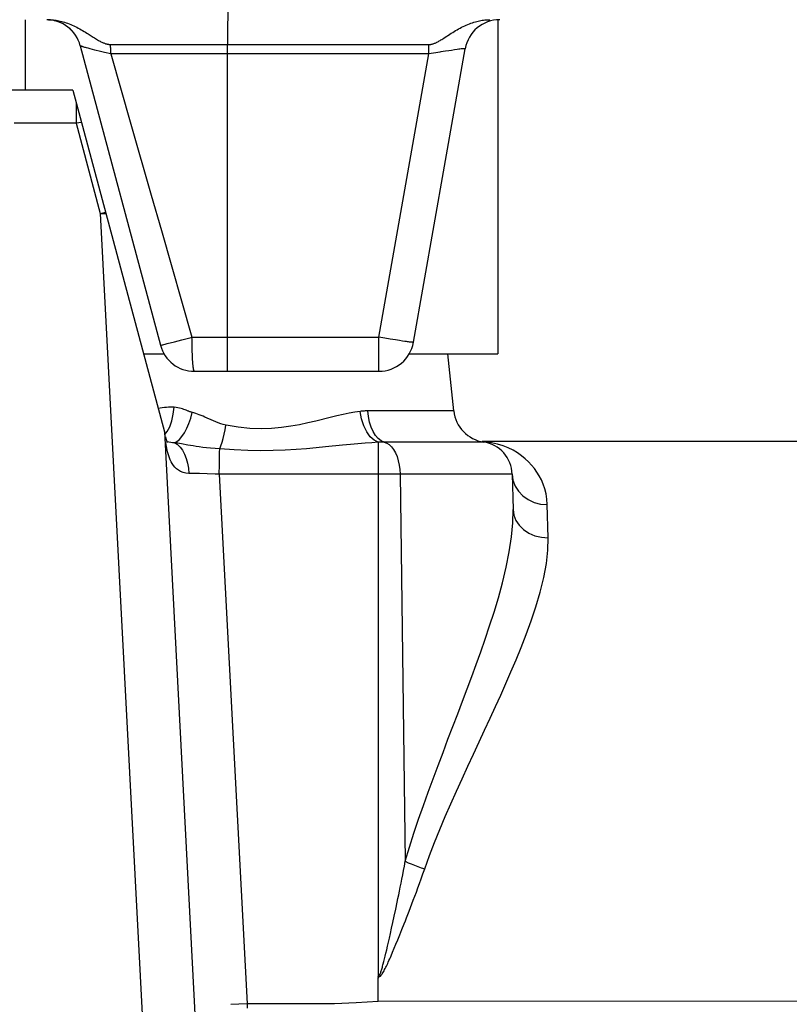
# Model space of a CAD drawing. Header units: millimetres. Extents: x 2060 to 2634, y 1467 to 1764.
# Tile 49 of 64: x 2548.54 to 2550.29, y 1571.52 to 1573.76. Entities that reach past the tile are written whole.
import ezdxf

# ---------------------------------------------------------------- set-up
doc = ezdxf.new("R2010")
doc.units = ezdxf.units.MM

msp = doc.modelspace()

# ---------------------------------------------------------------- linework, layer by layer
at = {"linetype": 'Continuous'}
for p, q in [((2549.0183, 1574.0935), (2549.0157, 1573.7006)), ((2548.5554, 1573.7571), (2548.5554, 1573.5971)), ((2548.6072, 1573.757), (2548.6059, 1573.757)), ((2548.609, 1573.7569), (2548.6072, 1573.757)), ((2548.6086, 1573.7571), (2548.6114, 1573.757)), ((2548.6107, 1573.7567), (2548.609, 1573.7569)), ((2548.6114, 1573.757), (2548.6142, 1573.7569)), ((2548.6142, 1573.7569), (2548.6171, 1573.7567)), ((2549.6047, 1573.7567), (2549.6076, 1573.7569)), ((2549.6076, 1573.7569), (2549.6104, 1573.757)), ((2549.6104, 1573.757), (2549.6132, 1573.7571)), ((2549.6314, 1573.7571), (2549.6314, 1572.9971)), ((2548.6126, 1573.7565), (2548.6107, 1573.7567)), ((2548.6145, 1573.7563), (2548.6126, 1573.7565)), ((2548.6164, 1573.756), (2548.6145, 1573.7563)), ((2548.6183, 1573.7557), (2548.6164, 1573.756)), ((2548.6171, 1573.7567), (2548.62, 1573.7565)), ((2548.6203, 1573.7553), (2548.6183, 1573.7557)), ((2548.62, 1573.7565), (2548.6229, 1573.7561)), ((2548.6223, 1573.7548), (2548.6203, 1573.7553)), ((2548.6243, 1573.7543), (2548.6223, 1573.7548)), ((2548.6229, 1573.7561), (2548.6259, 1573.7557)), ((2548.6264, 1573.7537), (2548.6243, 1573.7543)), ((2548.6259, 1573.7557), (2548.6289, 1573.7552)), ((2548.6284, 1573.7531), (2548.6264, 1573.7537)), ((2548.6304, 1573.7524), (2548.6284, 1573.7531)), ((2548.6289, 1573.7552), (2548.632, 1573.7546)), ((2548.6324, 1573.7516), (2548.6304, 1573.7524)), ((2548.632, 1573.7546), (2548.6352, 1573.7539)), ((2548.6344, 1573.7508), (2548.6324, 1573.7516)), ((2548.6364, 1573.75), (2548.6344, 1573.7508)), ((2548.6352, 1573.7539), (2548.6384, 1573.7531)), ((2548.6383, 1573.749), (2548.6364, 1573.75)), ((2548.6403, 1573.7481), (2548.6383, 1573.749)), ((2548.6384, 1573.7531), (2548.6417, 1573.7522)), ((2548.6422, 1573.747), (2548.6403, 1573.7481)), ((2548.6417, 1573.7522), (2548.645, 1573.7512)), ((2548.6441, 1573.746), (2548.6422, 1573.747)), ((2548.6459, 1573.7448), (2548.6441, 1573.746)), ((2548.645, 1573.7512), (2548.6484, 1573.7501)), ((2548.6477, 1573.7437), (2548.6459, 1573.7448)), ((2548.6495, 1573.7424), (2548.6477, 1573.7437)), ((2548.6484, 1573.7501), (2548.6518, 1573.7489)), ((2548.6513, 1573.7412), (2548.6495, 1573.7424)), ((2548.653, 1573.7399), (2548.6513, 1573.7412)), ((2548.6518, 1573.7489), (2548.6553, 1573.7476)), ((2548.6547, 1573.7385), (2548.653, 1573.7399)), ((2548.6563, 1573.7371), (2548.6547, 1573.7385)), ((2548.6553, 1573.7476), (2548.6588, 1573.7462)), ((2548.6579, 1573.7356), (2548.6563, 1573.7371)), ((2548.6595, 1573.7341), (2548.6579, 1573.7356)), ((2548.6588, 1573.7462), (2548.6622, 1573.7447)), ((2548.6622, 1573.7447), (2548.6657, 1573.7431)), ((2548.6657, 1573.7431), (2548.6692, 1573.7414)), ((2548.6692, 1573.7414), (2548.6726, 1573.7397)), ((2548.6726, 1573.7397), (2548.6761, 1573.738)), ((2548.6761, 1573.738), (2548.6794, 1573.7361)), ((2548.6794, 1573.7361), (2548.6827, 1573.7343)), ((2549.5385, 1573.7342), (2549.542, 1573.7361)), ((2549.542, 1573.7361), (2549.5454, 1573.738)), ((2549.5454, 1573.738), (2549.5489, 1573.7398)), ((2549.5489, 1573.7398), (2549.5524, 1573.7416)), ((2549.5524, 1573.7416), (2549.5559, 1573.7433)), ((2549.5559, 1573.7433), (2549.5595, 1573.7449)), ((2549.5595, 1573.7449), (2549.563, 1573.7464)), ((2549.563, 1573.7464), (2549.5665, 1573.7478)), ((2549.5665, 1573.7478), (2549.5699, 1573.7491)), ((2549.5699, 1573.7491), (2549.5734, 1573.7502)), ((2549.5734, 1573.7502), (2549.5767, 1573.7513)), ((2549.5767, 1573.7513), (2549.5801, 1573.7523)), ((2549.5801, 1573.7523), (2549.5833, 1573.7532)), ((2549.5833, 1573.7532), (2549.5865, 1573.754)), ((2549.5865, 1573.754), (2549.5897, 1573.7546)), ((2549.5897, 1573.7546), (2549.5928, 1573.7552)), ((2549.5928, 1573.7552), (2549.5958, 1573.7557)), ((2549.5958, 1573.7557), (2549.5988, 1573.7561)), ((2549.5988, 1573.7561), (2549.6018, 1573.7565)), ((2549.6018, 1573.7565), (2549.6047, 1573.7567)), ((2548.661, 1573.7326), (2548.6595, 1573.7341)), ((2548.6625, 1573.731), (2548.661, 1573.7326)), ((2548.6639, 1573.7294), (2548.6625, 1573.731)), ((2548.6651, 1573.728), (2548.6639, 1573.7294)), ((2548.6827, 1573.7343), (2548.686, 1573.7324)), ((2548.686, 1573.7324), (2548.6893, 1573.7305)), ((2548.6893, 1573.7305), (2548.6925, 1573.7285)), ((2548.6925, 1573.7285), (2548.6956, 1573.7266)), ((2548.6956, 1573.7266), (2548.6987, 1573.7246)), ((2548.6987, 1573.7246), (2548.7103, 1573.7173)), ((2548.7103, 1573.7173), (2548.7129, 1573.7157)), ((2548.7129, 1573.7157), (2548.7153, 1573.7141)), ((2548.7153, 1573.7141), (2548.7177, 1573.7127)), ((2548.7177, 1573.7127), (2548.7199, 1573.7114)), ((2549.5018, 1573.7109), (2549.5039, 1573.7123)), ((2549.5039, 1573.7123), (2549.5061, 1573.7137)), ((2549.5061, 1573.7137), (2549.5085, 1573.7152)), ((2549.5085, 1573.7152), (2549.5136, 1573.7185)), ((2549.5136, 1573.7185), (2549.5164, 1573.7203)), ((2549.5164, 1573.7203), (2549.5223, 1573.7242)), ((2549.5223, 1573.7242), (2549.5254, 1573.7262)), ((2549.5254, 1573.7262), (2549.5286, 1573.7282)), ((2549.5286, 1573.7282), (2549.5319, 1573.7302)), ((2549.5319, 1573.7302), (2549.5352, 1573.7322)), ((2549.5352, 1573.7322), (2549.5385, 1573.7342)), ((2548.6807, 1573.6978), (2548.8633, 1573.0164)), ((2548.6807, 1573.6977), (2548.6807, 1573.6978)), ((2548.6808, 1573.6976), (2548.6807, 1573.6977)), ((2548.681, 1573.6975), (2548.6808, 1573.6976)), ((2548.6812, 1573.6974), (2548.681, 1573.6975)), ((2548.6815, 1573.6973), (2548.6812, 1573.6974)), ((2548.6818, 1573.6971), (2548.6815, 1573.6973)), ((2548.6822, 1573.697), (2548.6818, 1573.6971)), ((2548.6826, 1573.6968), (2548.6822, 1573.697)), ((2548.6831, 1573.6966), (2548.6826, 1573.6968)), ((2548.6836, 1573.6964), (2548.6831, 1573.6966)), ((2548.6842, 1573.6962), (2548.6836, 1573.6964)), ((2548.6849, 1573.696), (2548.6842, 1573.6962)), ((2548.6856, 1573.6958), (2548.6849, 1573.696)), ((2548.6864, 1573.6956), (2548.6856, 1573.6958)), ((2548.6872, 1573.6953), (2548.6864, 1573.6956)), ((2548.6891, 1573.6948), (2548.6872, 1573.6953)), ((2548.6911, 1573.6941), (2548.6891, 1573.6948)), ((2548.6923, 1573.6938), (2548.6911, 1573.6941)), ((2548.6947, 1573.6931), (2548.6923, 1573.6938)), ((2548.6988, 1573.692), (2548.6947, 1573.6931)), ((2548.7034, 1573.6908), (2548.6988, 1573.692)), ((2548.7085, 1573.6895), (2548.7034, 1573.6908)), ((2548.7199, 1573.7114), (2548.722, 1573.7101)), ((2548.722, 1573.7101), (2548.724, 1573.709)), ((2548.724, 1573.709), (2548.7259, 1573.708)), ((2548.7259, 1573.708), (2548.7277, 1573.707)), ((2548.7277, 1573.707), (2548.7294, 1573.7062)), ((2548.7294, 1573.7062), (2548.7311, 1573.7054)), ((2548.7311, 1573.7054), (2548.7326, 1573.7047)), ((2548.7326, 1573.7047), (2548.7341, 1573.7041)), ((2548.7341, 1573.7041), (2548.7356, 1573.7035)), ((2548.7356, 1573.7035), (2548.737, 1573.703)), ((2548.737, 1573.703), (2548.7383, 1573.7025)), ((2548.7383, 1573.7025), (2548.7397, 1573.7021)), ((2548.7397, 1573.7021), (2548.741, 1573.7018)), ((2548.741, 1573.7018), (2548.7422, 1573.7015)), ((2548.7422, 1573.7015), (2548.7435, 1573.7013)), ((2548.7435, 1573.7013), (2548.7447, 1573.7011)), ((2548.7447, 1573.7011), (2548.7459, 1573.7009)), ((2548.7459, 1573.7009), (2548.7471, 1573.7008)), ((2548.7471, 1573.7008), (2548.7483, 1573.7008)), ((2548.7483, 1573.7008), (2548.7494, 1573.7008)), ((2548.7496, 1573.6987), (2548.7494, 1573.7008)), ((2548.7494, 1573.7008), (2548.7988, 1573.7007)), ((2548.7497, 1573.6965), (2548.7496, 1573.6987)), ((2548.7498, 1573.6944), (2548.7497, 1573.6965)), ((2548.7499, 1573.6922), (2548.7498, 1573.6944)), ((2548.75, 1573.6901), (2548.7499, 1573.6922)), ((2548.7501, 1573.6879), (2548.75, 1573.6901)), ((2548.7988, 1573.7007), (2548.8154, 1573.7007)), ((2548.8154, 1573.7007), (2548.832, 1573.7007)), ((2548.832, 1573.7007), (2548.8653, 1573.7007)), ((2548.8653, 1573.7007), (2548.9825, 1573.7007)), ((2548.9825, 1573.7007), (2549.0157, 1573.7006)), ((2549.0157, 1573.7006), (2549.4741, 1573.7006)), ((2549.0161, 1572.9571), (2549.0161, 1573.7006)), ((2549.4393, 1573.0232), (2549.5571, 1573.691)), ((2549.4741, 1573.6792), (2549.4741, 1573.7006)), ((2549.4741, 1573.7006), (2549.4752, 1573.7006)), ((2549.4752, 1573.7006), (2549.4763, 1573.7007)), ((2549.4763, 1573.7007), (2549.4774, 1573.7008)), ((2549.4774, 1573.7008), (2549.4785, 1573.7009)), ((2549.4785, 1573.7009), (2549.4796, 1573.7011)), ((2549.4796, 1573.7011), (2549.4808, 1573.7014)), ((2549.4808, 1573.7014), (2549.4819, 1573.7016)), ((2549.4819, 1573.7016), (2549.4832, 1573.702)), ((2549.4832, 1573.702), (2549.4844, 1573.7024)), ((2549.4844, 1573.7024), (2549.4857, 1573.7028)), ((2549.4857, 1573.7028), (2549.487, 1573.7033)), ((2549.487, 1573.7033), (2549.4884, 1573.7038)), ((2549.4884, 1573.7038), (2549.4898, 1573.7044)), ((2549.4898, 1573.7044), (2549.4913, 1573.7051)), ((2549.4913, 1573.7051), (2549.4928, 1573.7059)), ((2549.4928, 1573.7059), (2549.4944, 1573.7067)), ((2549.4944, 1573.7067), (2549.4961, 1573.7076)), ((2549.4961, 1573.7076), (2549.4979, 1573.7086)), ((2549.4979, 1573.7086), (2549.4998, 1573.7097)), ((2549.4998, 1573.7097), (2549.5018, 1573.7109)), ((2549.5424, 1573.6897), (2549.5384, 1573.6891)), ((2549.5448, 1573.69), (2549.5424, 1573.6897)), ((2549.548, 1573.6904), (2549.5448, 1573.69)), ((2549.5499, 1573.6906), (2549.548, 1573.6904)), ((2549.5516, 1573.6908), (2549.5499, 1573.6906)), ((2549.5524, 1573.6908), (2549.5516, 1573.6908)), ((2549.5531, 1573.6909), (2549.5524, 1573.6908)), ((2549.5537, 1573.691), (2549.5531, 1573.6909)), ((2549.5543, 1573.691), (2549.5537, 1573.691)), ((2549.5548, 1573.6911), (2549.5543, 1573.691)), ((2549.5553, 1573.6911), (2549.5548, 1573.6911)), ((2549.5557, 1573.6911), (2549.5553, 1573.6911)), ((2549.5561, 1573.6911), (2549.5557, 1573.6911)), ((2549.5564, 1573.6911), (2549.5561, 1573.6911)), ((2549.5566, 1573.6911), (2549.5564, 1573.6911)), ((2549.5568, 1573.6911), (2549.5566, 1573.6911)), ((2549.557, 1573.691), (2549.5568, 1573.6911)), ((2549.5571, 1573.691), (2549.557, 1573.691)), ((2549.557, 1573.691), (2549.557, 1573.691)), ((2548.714, 1573.688), (2548.7085, 1573.6895)), ((2548.7265, 1573.6849), (2548.714, 1573.688)), ((2548.7356, 1573.6827), (2548.7265, 1573.6849)), ((2548.7502, 1573.6792), (2548.7356, 1573.6827)), ((2548.7501, 1573.6857), (2548.7501, 1573.6879)), ((2548.7502, 1573.6835), (2548.7501, 1573.6857)), ((2548.7502, 1573.6814), (2548.7502, 1573.6835)), ((2548.7502, 1573.6792), (2548.7502, 1573.6814)), ((2549.4741, 1573.6792), (2548.7502, 1573.6792)), ((2548.7502, 1573.6792), (2548.7961, 1573.5191)), ((2549.3605, 1573.035), (2549.4741, 1573.6792)), ((2549.4905, 1573.6818), (2549.4741, 1573.6792)), ((2549.4995, 1573.6833), (2549.4905, 1573.6818)), ((2549.5017, 1573.6836), (2549.4995, 1573.6833)), ((2549.5122, 1573.6853), (2549.5017, 1573.6836)), ((2549.5201, 1573.6865), (2549.5122, 1573.6853)), ((2549.5256, 1573.6873), (2549.5201, 1573.6865)), ((2549.5324, 1573.6883), (2549.5256, 1573.6873)), ((2549.5384, 1573.6891), (2549.5324, 1573.6883)), ((2548.6637, 1573.5971), (2548.4891, 1573.5971)), ((2548.6637, 1573.5971), (2548.8721, 1572.8192)), ((2548.6712, 1573.5691), (2548.6712, 1573.5213)), ((2548.6712, 1573.5213), (2548.53, 1573.5213)), ((2548.6834, 1573.5234), (2548.6712, 1573.5213)), ((2548.6712, 1573.5213), (2548.7262, 1573.3158)), ((2548.7961, 1573.5191), (2548.8423, 1573.3582)), ((2548.8423, 1573.3582), (2548.8654, 1573.2775)), ((2548.7262, 1573.3158), (2548.7382, 1573.3189)), ((2548.7262, 1573.3158), (2548.7389, 1573.3164)), ((2548.7262, 1573.3158), (2549.0011, 1568.0708)), ((2548.8654, 1573.2775), (2548.935, 1573.035)), ((2548.8683, 1573.0175), (2548.8708, 1573.0181)), ((2548.8708, 1573.0181), (2548.8738, 1573.0189)), ((2548.8738, 1573.0189), (2548.8785, 1573.0201)), ((2548.8785, 1573.0201), (2548.8953, 1573.0244)), ((2548.8953, 1573.0244), (2548.9121, 1573.0289)), ((2548.9121, 1573.0289), (2548.9244, 1573.0321)), ((2548.9244, 1573.0321), (2548.9329, 1573.0344)), ((2548.9329, 1573.0344), (2548.935, 1573.035)), ((2548.935, 1573.035), (2549.3605, 1573.035)), ((2548.9351, 1573.0306), (2548.935, 1573.035)), ((2548.9351, 1573.0262), (2548.9351, 1573.0306)), ((2548.9351, 1573.0218), (2548.9351, 1573.0262)), ((2548.9352, 1573.0175), (2548.9351, 1573.0218)), ((2549.3737, 1573.0327), (2549.3605, 1573.035)), ((2549.3605, 1572.9571), (2549.3605, 1573.035)), ((2549.3865, 1573.0305), (2549.3737, 1573.0327)), ((2549.3986, 1573.0285), (2549.3865, 1573.0305)), ((2549.4078, 1573.0271), (2549.3986, 1573.0285)), ((2549.4145, 1573.026), (2549.4078, 1573.0271)), ((2549.4192, 1573.0253), (2549.4145, 1573.026)), ((2549.4234, 1573.0247), (2549.4192, 1573.0253)), ((2549.4259, 1573.0244), (2549.4234, 1573.0247)), ((2549.4283, 1573.0241), (2549.4259, 1573.0244)), ((2549.4304, 1573.0238), (2549.4283, 1573.0241)), ((2549.4324, 1573.0236), (2549.4304, 1573.0238)), ((2549.4332, 1573.0235), (2549.4324, 1573.0236)), ((2549.434, 1573.0234), (2549.4332, 1573.0235)), ((2549.4348, 1573.0233), (2549.434, 1573.0234)), ((2549.4355, 1573.0232), (2549.4348, 1573.0233)), ((2549.4362, 1573.0232), (2549.4355, 1573.0232)), ((2549.4368, 1573.0231), (2549.4362, 1573.0232)), ((2549.4373, 1573.0231), (2549.4368, 1573.0231)), ((2549.4377, 1573.023), (2549.4373, 1573.0231)), ((2549.4382, 1573.023), (2549.4377, 1573.023)), ((2549.4385, 1573.023), (2549.4382, 1573.023)), ((2549.4388, 1573.023), (2549.4385, 1573.023)), ((2549.439, 1573.0231), (2549.4388, 1573.023)), ((2549.4392, 1573.0231), (2549.439, 1573.0231)), ((2549.4393, 1573.0231), (2549.4392, 1573.0231)), ((2549.4393, 1573.0232), (2549.4393, 1573.0231)), ((2548.8244, 1572.9971), (2548.8699, 1572.9971)), ((2548.8633, 1573.0164), (2548.8633, 1573.0164)), ((2548.8633, 1573.0164), (2548.8634, 1573.0164)), ((2548.8634, 1573.0164), (2548.8635, 1573.0164)), ((2548.8635, 1573.0164), (2548.8637, 1573.0165)), ((2548.8637, 1573.0165), (2548.864, 1573.0165)), ((2548.864, 1573.0165), (2548.8643, 1573.0166)), ((2548.8643, 1573.0166), (2548.8647, 1573.0167)), ((2548.8647, 1573.0167), (2548.8657, 1573.0169)), ((2548.8657, 1573.0169), (2548.8669, 1573.0172)), ((2548.8669, 1573.0172), (2548.8683, 1573.0175)), ((2548.9353, 1573.0112), (2548.9352, 1573.0175)), ((2548.9354, 1573.007), (2548.9353, 1573.0112)), ((2548.9355, 1573.005), (2548.9354, 1573.007)), ((2548.9356, 1573.001), (2548.9355, 1573.005)), ((2548.9358, 1572.9971), (2548.9356, 1573.001)), ((2548.9359, 1572.9934), (2548.9358, 1572.9971)), ((2549.4298, 1572.9971), (2549.6314, 1572.9971)), ((2549.5312, 1572.867), (2549.5175, 1572.9971)), ((2548.9361, 1572.9897), (2548.9359, 1572.9934)), ((2548.9363, 1572.9862), (2548.9361, 1572.9897)), ((2548.9365, 1572.9829), (2548.9363, 1572.9862)), ((2548.9367, 1572.9798), (2548.9365, 1572.9829)), ((2548.9369, 1572.9768), (2548.9367, 1572.9798)), ((2548.937, 1572.9753), (2548.9369, 1572.9768)), ((2548.9372, 1572.974), (2548.937, 1572.9753)), ((2548.9373, 1572.9726), (2548.9372, 1572.974)), ((2548.9374, 1572.9713), (2548.9373, 1572.9726)), ((2548.9375, 1572.9701), (2548.9374, 1572.9713)), ((2548.9376, 1572.9689), (2548.9375, 1572.9701)), ((2548.9378, 1572.9678), (2548.9376, 1572.9689)), ((2548.9379, 1572.9667), (2548.9378, 1572.9678)), ((2548.938, 1572.9657), (2548.9379, 1572.9667)), ((2548.9382, 1572.9647), (2548.938, 1572.9657)), ((2548.9383, 1572.9638), (2548.9382, 1572.9647)), ((2548.9385, 1572.963), (2548.9383, 1572.9638)), ((2548.9386, 1572.9621), (2548.9385, 1572.963)), ((2548.9388, 1572.9614), (2548.9386, 1572.9621)), ((2548.9389, 1572.9607), (2548.9388, 1572.9614)), ((2548.9391, 1572.9601), (2548.9389, 1572.9607)), ((2548.9392, 1572.9595), (2548.9391, 1572.9601)), ((2548.9394, 1572.959), (2548.9392, 1572.9595)), ((2548.9395, 1572.9586), (2548.9394, 1572.959)), ((2548.9397, 1572.9582), (2548.9395, 1572.9586)), ((2548.9398, 1572.9578), (2548.9397, 1572.9582)), ((2548.94, 1572.9576), (2548.9398, 1572.9578)), ((2548.9401, 1572.9573), (2548.94, 1572.9576)), ((2548.9402, 1572.9572), (2548.9401, 1572.9573)), ((2548.9404, 1572.9571), (2548.9402, 1572.9572)), ((2548.9405, 1572.9571), (2548.9404, 1572.9571)), ((2548.9405, 1572.9571), (2549.3605, 1572.9571)), ((2548.8624, 1572.8733), (2548.8578, 1572.8725)), ((2548.8674, 1572.874), (2548.8624, 1572.8733)), ((2548.8724, 1572.8746), (2548.8674, 1572.874)), ((2548.8772, 1572.875), (2548.8724, 1572.8746)), ((2548.8819, 1572.8753), (2548.8772, 1572.875)), ((2548.8864, 1572.8754), (2548.8819, 1572.8753)), ((2548.8906, 1572.8754), (2548.8864, 1572.8754)), ((2548.8945, 1572.8752), (2548.8906, 1572.8754)), ((2548.8925, 1572.8593), (2548.8945, 1572.8752)), ((2548.8989, 1572.8749), (2548.8945, 1572.8752)), ((2548.903, 1572.8743), (2548.8989, 1572.8749)), ((2548.9069, 1572.8735), (2548.903, 1572.8743)), ((2548.9105, 1572.8726), (2548.9069, 1572.8735)), ((2548.9137, 1572.8716), (2548.9105, 1572.8726)), ((2548.9167, 1572.8706), (2548.9137, 1572.8716)), ((2548.9192, 1572.8697), (2548.9167, 1572.8706)), ((2548.9214, 1572.8688), (2548.9192, 1572.8697)), ((2548.9233, 1572.868), (2548.9214, 1572.8688)), ((2548.9249, 1572.8674), (2548.9233, 1572.868)), ((2548.9263, 1572.8668), (2548.9249, 1572.8674)), ((2548.9276, 1572.8663), (2548.9263, 1572.8668)), ((2548.9289, 1572.8658), (2548.9276, 1572.8663)), ((2548.9301, 1572.8653), (2548.9289, 1572.8658)), ((2548.9314, 1572.8649), (2548.9301, 1572.8653)), ((2548.9328, 1572.8644), (2548.9314, 1572.8649)), ((2548.9321, 1572.8508), (2548.9357, 1572.8635)), ((2548.9342, 1572.864), (2548.9328, 1572.8644)), ((2548.9395, 1572.8624), (2548.9342, 1572.864)), ((2548.9434, 1572.8611), (2548.9395, 1572.8624)), ((2548.9474, 1572.8597), (2548.9434, 1572.8611)), ((2549.2927, 1572.8616), (2549.2791, 1572.8587)), ((2549.3057, 1572.8639), (2549.2927, 1572.8616)), ((2549.3179, 1572.8659), (2549.3057, 1572.8639)), ((2549.3202, 1572.8661), (2549.3179, 1572.8659)), ((2549.3213, 1572.849), (2549.3179, 1572.8659)), ((2549.3224, 1572.8664), (2549.3202, 1572.8661)), ((2549.3246, 1572.8666), (2549.3224, 1572.8664)), ((2549.3267, 1572.8668), (2549.3246, 1572.8666)), ((2549.3289, 1572.8669), (2549.3267, 1572.8668)), ((2549.3311, 1572.867), (2549.3289, 1572.8669)), ((2549.3332, 1572.867), (2549.3311, 1572.867)), ((2549.3354, 1572.867), (2549.3332, 1572.867)), ((2549.5312, 1572.867), (2549.3354, 1572.867)), ((2549.3367, 1572.8541), (2549.3354, 1572.867)), ((2548.8842, 1572.831), (2548.889, 1572.8443)), ((2548.889, 1572.8443), (2548.8925, 1572.8593)), ((2548.923, 1572.8275), (2548.9279, 1572.8387)), ((2548.9279, 1572.8387), (2548.9321, 1572.8508)), ((2548.9515, 1572.8582), (2548.9474, 1572.8597)), ((2548.9557, 1572.8565), (2548.9515, 1572.8582)), ((2548.9601, 1572.8548), (2548.9557, 1572.8565)), ((2548.9646, 1572.8528), (2548.9601, 1572.8548)), ((2548.9692, 1572.8508), (2548.9646, 1572.8528)), ((2548.9789, 1572.8464), (2548.9692, 1572.8508)), ((2548.984, 1572.8442), (2548.9789, 1572.8464)), ((2548.9893, 1572.842), (2548.984, 1572.8442)), ((2548.9947, 1572.8398), (2548.9893, 1572.842)), ((2549.0004, 1572.8378), (2548.9947, 1572.8398)), ((2549.1989, 1572.8398), (2549.18, 1572.8357)), ((2549.2167, 1572.8439), (2549.1989, 1572.8398)), ((2549.2496, 1572.8519), (2549.2167, 1572.8439)), ((2549.2647, 1572.8555), (2549.2496, 1572.8519)), ((2549.2791, 1572.8587), (2549.2647, 1572.8555)), ((2549.3264, 1572.8333), (2549.3213, 1572.849)), ((2549.3392, 1572.8417), (2549.3367, 1572.8541)), ((2549.3429, 1572.8303), (2549.3392, 1572.8417)), ((2548.8721, 1572.8192), (2549.1209, 1568.0708)), ((2548.8735, 1572.8137), (2548.8784, 1572.8199)), ((2548.8784, 1572.8199), (2548.8842, 1572.831)), ((2548.9122, 1572.809), (2548.9178, 1572.8175)), ((2548.9178, 1572.8175), (2548.923, 1572.8275)), ((2549.0063, 1572.8361), (2549.0004, 1572.8378)), ((2549.0126, 1572.8346), (2549.0063, 1572.8361)), ((2549.0083, 1572.8141), (2549.0105, 1572.8242)), ((2549.0105, 1572.8242), (2549.0124, 1572.8346)), ((2549.0403, 1572.83), (2549.0126, 1572.8346)), ((2549.0669, 1572.8272), (2549.0403, 1572.83)), ((2549.0922, 1572.8262), (2549.0669, 1572.8272)), ((2549.1161, 1572.8269), (2549.0922, 1572.8262)), ((2549.1387, 1572.829), (2549.1161, 1572.8269)), ((2549.16, 1572.832), (2549.1387, 1572.829)), ((2549.18, 1572.8357), (2549.16, 1572.832)), ((2549.3331, 1572.8196), (2549.3264, 1572.8333)), ((2549.3409, 1572.8084), (2549.3331, 1572.8196)), ((2549.3474, 1572.82), (2549.3429, 1572.8303)), ((2549.3529, 1572.8113), (2549.3474, 1572.82)), ((2548.8745, 1572.8081), (2548.8759, 1572.8018)), ((2548.8759, 1572.7903), (2548.8753, 1572.7941)), ((2548.8759, 1572.8018), (2548.8774, 1572.7972)), ((2548.8774, 1572.7972), (2548.8783, 1572.7951)), ((2548.8786, 1572.7969), (2548.8774, 1572.7972)), ((2548.8826, 1572.796), (2548.8786, 1572.7969)), ((2548.8867, 1572.7953), (2548.8826, 1572.796)), ((2548.8909, 1572.7948), (2548.8867, 1572.7953)), ((2548.8953, 1572.7945), (2548.8909, 1572.7948)), ((2548.8953, 1572.7945), (2548.9008, 1572.7974)), ((2548.8953, 1572.7945), (2548.9018, 1572.7906)), ((2548.8989, 1572.794), (2548.8953, 1572.7945)), ((2548.9027, 1572.7934), (2548.8989, 1572.794)), ((2548.9008, 1572.7974), (2548.9065, 1572.8022)), ((2548.9065, 1572.8022), (2548.9122, 1572.809)), ((2549.0008, 1572.7875), (2549.0034, 1572.7956)), ((2549.0034, 1572.7956), (2549.006, 1572.8045)), ((2549.006, 1572.8045), (2549.0083, 1572.8141)), ((2549.3442, 1572.7947), (2549.3289, 1572.7936)), ((2549.3496, 1572.8003), (2549.3409, 1572.8084)), ((2549.3587, 1572.7957), (2549.3442, 1572.7947)), ((2549.3587, 1572.7957), (2549.3496, 1572.8003)), ((2549.3591, 1572.8043), (2549.3529, 1572.8113)), ((2549.3587, 1572.7957), (2549.3586, 1571.5768)), ((2549.3605, 1572.7958), (2549.3587, 1572.7957)), ((2549.3658, 1572.7992), (2549.3591, 1572.8043)), ((2549.3622, 1572.7959), (2549.3605, 1572.7958)), ((2549.364, 1572.796), (2549.3622, 1572.7959)), ((2549.3658, 1572.7961), (2549.364, 1572.796)), ((2549.3729, 1572.7963), (2549.3658, 1572.7992)), ((2549.3676, 1572.7962), (2549.3658, 1572.7961)), ((2549.3694, 1572.7962), (2549.3676, 1572.7962)), ((2549.3711, 1572.7962), (2549.3694, 1572.7962)), ((2549.3729, 1572.7963), (2549.3711, 1572.7962)), ((2549.599, 1572.7963), (2549.3729, 1572.7963)), ((2549.3729, 1572.7963), (2549.3786, 1572.794)), ((2549.3786, 1572.794), (2549.3842, 1572.7903)), ((2549.6028, 1572.7964), (2549.5947, 1572.7968)), ((2550.3502, 1572.7971), (2549.5956, 1572.7971)), ((2549.617, 1572.7945), (2549.6028, 1572.7964)), ((2549.6305, 1572.7915), (2549.617, 1572.7945)), ((2548.8766, 1572.7864), (2548.8759, 1572.7903)), ((2548.8774, 1572.7823), (2548.8766, 1572.7864)), ((2548.8783, 1572.7781), (2548.8774, 1572.7823)), ((2548.8794, 1572.7738), (2548.8783, 1572.7781)), ((2548.8806, 1572.7694), (2548.8794, 1572.7738)), ((2548.9018, 1572.7906), (2548.9079, 1572.7849)), ((2548.9067, 1572.7927), (2548.9027, 1572.7934)), ((2548.911, 1572.792), (2548.9067, 1572.7927)), ((2548.9079, 1572.7849), (2548.9134, 1572.7776)), ((2548.9259, 1572.7893), (2548.911, 1572.792)), ((2548.9134, 1572.7776), (2548.9181, 1572.7689)), ((2548.9316, 1572.7883), (2548.9259, 1572.7893)), ((2548.9377, 1572.7873), (2548.9316, 1572.7883)), ((2548.9444, 1572.7862), (2548.9377, 1572.7873)), ((2548.9517, 1572.7851), (2548.9444, 1572.7862)), ((2548.9595, 1572.784), (2548.9517, 1572.7851)), ((2548.9681, 1572.783), (2548.9595, 1572.784)), ((2548.9773, 1572.782), (2548.9681, 1572.783)), ((2548.9874, 1572.7812), (2548.9773, 1572.782)), ((2548.9982, 1572.7805), (2548.9874, 1572.7812)), ((2548.9978, 1572.7644), (2548.998, 1572.7729)), ((2548.998, 1572.7729), (2548.9982, 1572.7804)), ((2548.9982, 1572.7805), (2549.0008, 1572.7875)), ((2549.0308, 1572.7782), (2548.9982, 1572.7804)), ((2549.062, 1572.7768), (2549.0308, 1572.7782)), ((2549.0918, 1572.7764), (2549.062, 1572.7768)), ((2549.1201, 1572.7767), (2549.0918, 1572.7764)), ((2549.1468, 1572.7777), (2549.1201, 1572.7767)), ((2549.1719, 1572.7792), (2549.1468, 1572.7777)), ((2549.1956, 1572.781), (2549.1719, 1572.7792)), ((2549.2179, 1572.783), (2549.1956, 1572.781)), ((2549.239, 1572.785), (2549.2179, 1572.783)), ((2549.2779, 1572.7889), (2549.239, 1572.785)), ((2549.2958, 1572.7906), (2549.2779, 1572.7889)), ((2549.3128, 1572.7922), (2549.2958, 1572.7906)), ((2549.3289, 1572.7936), (2549.3128, 1572.7922)), ((2549.3842, 1572.7903), (2549.3893, 1572.7852)), ((2549.3893, 1572.7852), (2549.394, 1572.7789)), ((2549.394, 1572.7789), (2549.3982, 1572.7714)), ((2549.3982, 1572.7714), (2549.4018, 1572.763)), ((2549.6432, 1572.7876), (2549.6305, 1572.7915)), ((2549.655, 1572.7828), (2549.6432, 1572.7876)), ((2549.666, 1572.7774), (2549.655, 1572.7828)), ((2549.676, 1572.7715), (2549.666, 1572.7774)), ((2549.6851, 1572.7651), (2549.676, 1572.7715)), ((2548.882, 1572.7649), (2548.8806, 1572.7694)), ((2548.8836, 1572.7604), (2548.882, 1572.7649)), ((2548.8854, 1572.7559), (2548.8836, 1572.7604)), ((2548.8876, 1572.7514), (2548.8854, 1572.7559)), ((2548.89, 1572.7471), (2548.8876, 1572.7514)), ((2548.9181, 1572.7689), (2548.922, 1572.759)), ((2548.922, 1572.759), (2548.925, 1572.7482)), ((2548.9975, 1572.7446), (2548.9978, 1572.7644)), ((2549.4018, 1572.763), (2549.4047, 1572.7537)), ((2549.4047, 1572.7537), (2549.4069, 1572.7439)), ((2549.6935, 1572.7584), (2549.6851, 1572.7651)), ((2549.7011, 1572.7513), (2549.6935, 1572.7584)), ((2549.7081, 1572.7439), (2549.7011, 1572.7513)), ((2548.8929, 1572.7428), (2548.89, 1572.7471)), ((2548.8961, 1572.7388), (2548.8929, 1572.7428)), ((2548.8999, 1572.7352), (2548.8961, 1572.7388)), ((2548.9042, 1572.7319), (2548.8999, 1572.7352)), ((2548.9091, 1572.7291), (2548.9042, 1572.7319)), ((2548.9146, 1572.7269), (2548.9091, 1572.7291)), ((2548.9209, 1572.7255), (2548.9146, 1572.7269)), ((2548.925, 1572.7482), (2548.9269, 1572.7368)), ((2548.9269, 1572.7368), (2548.9278, 1572.7249)), ((2548.9971, 1572.7229), (2548.9975, 1572.7446)), ((2549.4069, 1572.7439), (2549.4082, 1572.7335)), ((2549.4082, 1572.7335), (2549.4088, 1572.7229)), ((2549.7145, 1572.7361), (2549.7081, 1572.7439)), ((2549.7203, 1572.728), (2549.7145, 1572.7361)), ((2549.7256, 1572.7193), (2549.7203, 1572.728)), ((2548.9278, 1572.7249), (2548.9209, 1572.7255)), ((2548.9356, 1572.7247), (2548.9278, 1572.7249)), ((2548.9521, 1572.7243), (2548.9356, 1572.7247)), ((2548.9697, 1572.7238), (2548.9521, 1572.7243)), ((2548.9879, 1572.7232), (2548.9697, 1572.7238)), ((2548.9971, 1572.7229), (2548.9879, 1572.7232)), ((2549.6639, 1572.7229), (2548.9971, 1572.7229)), ((2548.9971, 1572.7229), (2549.0603, 1571.5183)), ((2549.4088, 1572.7229), (2549.4207, 1571.8424)), ((2549.6639, 1572.7229), (2549.6659, 1572.643)), ((2549.6639, 1572.7229), (2549.6658, 1572.7093)), ((2549.6658, 1572.7093), (2549.6705, 1572.6962)), ((2549.7304, 1572.7101), (2549.7256, 1572.7193)), ((2549.7346, 1572.7002), (2549.7304, 1572.7101)), ((2549.6705, 1572.6962), (2549.678, 1572.6843)), ((2549.678, 1572.6843), (2549.688, 1572.6738)), ((2549.7382, 1572.6897), (2549.7346, 1572.7002)), ((2549.7411, 1572.6784), (2549.7382, 1572.6897)), ((2549.688, 1572.6738), (2549.7, 1572.6653)), ((2549.7, 1572.6653), (2549.7137, 1572.6589)), ((2549.7429, 1572.6665), (2549.7411, 1572.6784)), ((2549.7439, 1572.6538), (2549.7429, 1572.6665)), ((2549.6654, 1572.6128), (2549.6659, 1572.643)), ((2549.6659, 1572.6429), (2549.6677, 1572.6302)), ((2549.7137, 1572.6589), (2549.7285, 1572.6551)), ((2549.7285, 1572.6551), (2549.7439, 1572.6538)), ((2549.7459, 1572.5786), (2549.7439, 1572.6538)), ((2549.6677, 1572.6302), (2549.6724, 1572.618)), ((2549.6724, 1572.618), (2549.6799, 1572.6068)), ((2549.6626, 1572.5809), (2549.6654, 1572.6128)), ((2549.6799, 1572.6068), (2549.6899, 1572.5971)), ((2549.6899, 1572.5971), (2549.7019, 1572.5891)), ((2549.6574, 1572.5465), (2549.6626, 1572.5809)), ((2549.7019, 1572.5891), (2549.7156, 1572.5832)), ((2549.7156, 1572.5832), (2549.7305, 1572.5797)), ((2549.7305, 1572.5797), (2549.7459, 1572.5786)), ((2549.7451, 1572.5502), (2549.7459, 1572.5786)), ((2549.7419, 1572.5201), (2549.7451, 1572.5502)), ((2549.6504, 1572.5113), (2549.6574, 1572.5465)), ((2549.642, 1572.4763), (2549.6504, 1572.5113)), ((2549.7358, 1572.4879), (2549.7419, 1572.5201)), ((2549.7278, 1572.4546), (2549.7358, 1572.4879)), ((2549.6326, 1572.442), (2549.642, 1572.4763)), ((2549.6228, 1572.4094), (2549.6326, 1572.442)), ((2549.718, 1572.4217), (2549.7278, 1572.4546)), ((2549.7073, 1572.3895), (2549.718, 1572.4217)), ((2549.6127, 1572.3779), (2549.6228, 1572.4094)), ((2549.6026, 1572.3478), (2549.6127, 1572.3779)), ((2549.696, 1572.3587), (2549.7073, 1572.3895)), ((2549.5924, 1572.3187), (2549.6026, 1572.3478)), ((2549.6845, 1572.3291), (2549.696, 1572.3587)), ((2549.6729, 1572.3008), (2549.6845, 1572.3291)), ((2549.5823, 1572.2904), (2549.5924, 1572.3187)), ((2549.572, 1572.2625), (2549.5823, 1572.2904)), ((2549.6612, 1572.2734), (2549.6729, 1572.3008)), ((2549.5616, 1572.2346), (2549.572, 1572.2625)), ((2549.6496, 1572.2467), (2549.6612, 1572.2734)), ((2549.551, 1572.2067), (2549.5616, 1572.2346)), ((2549.6378, 1572.2205), (2549.6496, 1572.2467)), ((2549.6259, 1572.1943), (2549.6378, 1572.2205)), ((2549.5401, 1572.1782), (2549.551, 1572.2067)), ((2549.6138, 1572.1679), (2549.6259, 1572.1943)), ((2549.529, 1572.1493), (2549.5401, 1572.1782)), ((2549.6013, 1572.1411), (2549.6138, 1572.1679)), ((2549.5178, 1572.12), (2549.529, 1572.1493)), ((2549.5887, 1572.114), (2549.6013, 1572.1411)), ((2549.5065, 1572.0903), (2549.5178, 1572.12)), ((2549.5758, 1572.0864), (2549.5887, 1572.114)), ((2549.4951, 1572.0604), (2549.5065, 1572.0903)), ((2549.5629, 1572.0585), (2549.5758, 1572.0864)), ((2549.4839, 1572.0302), (2549.4951, 1572.0604)), ((2549.5499, 1572.0303), (2549.5629, 1572.0585)), ((2549.4727, 1571.9998), (2549.4839, 1572.0302)), ((2549.537, 1572.0019), (2549.5499, 1572.0303)), ((2549.4617, 1571.969), (2549.4727, 1571.9998)), ((2549.5243, 1571.9732), (2549.537, 1572.0019)), ((2549.4509, 1571.9379), (2549.4617, 1571.969)), ((2549.5117, 1571.9443), (2549.5243, 1571.9732)), ((2549.4994, 1571.915), (2549.5117, 1571.9443)), ((2549.4404, 1571.9065), (2549.4509, 1571.9379)), ((2549.4303, 1571.8747), (2549.4404, 1571.9065)), ((2549.4874, 1571.8854), (2549.4994, 1571.915)), ((2549.4759, 1571.8555), (2549.4874, 1571.8854)), ((2549.4207, 1571.8424), (2549.4303, 1571.8747)), ((2549.4649, 1571.8251), (2549.4759, 1571.8555)), ((2549.4167, 1571.8213), (2549.4186, 1571.8317)), ((2549.4186, 1571.8317), (2549.4207, 1571.8424)), ((2549.4207, 1571.8424), (2549.4273, 1571.8393)), ((2549.4273, 1571.8393), (2549.4343, 1571.8363)), ((2549.4343, 1571.8363), (2549.4417, 1571.8333)), ((2549.4417, 1571.8333), (2549.4493, 1571.8304)), ((2549.4493, 1571.8304), (2549.457, 1571.8277)), ((2549.4129, 1571.8018), (2549.4147, 1571.8114)), ((2549.4147, 1571.8114), (2549.4167, 1571.8213)), ((2549.4569, 1571.8027), (2549.4608, 1571.8137)), ((2549.457, 1571.8277), (2549.4649, 1571.8251)), ((2549.4608, 1571.8137), (2549.4649, 1571.8251)), ((2549.4092, 1571.7836), (2549.411, 1571.7925)), ((2549.411, 1571.7925), (2549.4129, 1571.8018)), ((2549.4494, 1571.7821), (2549.4531, 1571.7922)), ((2549.4531, 1571.7922), (2549.4569, 1571.8027)), ((2549.404, 1571.7579), (2549.4057, 1571.7663)), ((2549.4057, 1571.7663), (2549.4075, 1571.7748)), ((2549.4075, 1571.7748), (2549.4092, 1571.7836)), ((2549.4423, 1571.763), (2549.4458, 1571.7723)), ((2549.4458, 1571.7723), (2549.4494, 1571.7821)), ((2549.3989, 1571.7335), (2549.4023, 1571.7496)), ((2549.4023, 1571.7496), (2549.404, 1571.7579)), ((2549.4325, 1571.737), (2549.4357, 1571.7453)), ((2549.4357, 1571.7453), (2549.4389, 1571.754)), ((2549.4389, 1571.754), (2549.4423, 1571.763)), ((2549.3956, 1571.7179), (2549.3989, 1571.7335)), ((2549.4235, 1571.7139), (2549.4264, 1571.7213)), ((2549.4264, 1571.7213), (2549.4294, 1571.729)), ((2549.4294, 1571.729), (2549.4325, 1571.737)), ((2549.3895, 1571.6901), (2549.3924, 1571.7033)), ((2549.3924, 1571.7033), (2549.3956, 1571.7179)), ((2549.4129, 1571.6871), (2549.4181, 1571.7)), ((2549.4181, 1571.7), (2549.4208, 1571.7068)), ((2549.4208, 1571.7068), (2549.4235, 1571.7139)), ((2549.3845, 1571.6678), (2549.3869, 1571.6784)), ((2549.3869, 1571.6784), (2549.3895, 1571.6901)), ((2549.4036, 1571.6641), (2549.4081, 1571.6752)), ((2549.4081, 1571.6752), (2549.4129, 1571.6871)), ((2549.3803, 1571.6492), (2549.3823, 1571.6581)), ((2549.3823, 1571.6581), (2549.3845, 1571.6678)), ((2549.3955, 1571.6445), (2549.3994, 1571.6539)), ((2549.3994, 1571.6539), (2549.4036, 1571.6641)), ((2549.3749, 1571.6268), (2549.3766, 1571.6336)), ((2549.3766, 1571.6336), (2549.3783, 1571.641)), ((2549.3783, 1571.641), (2549.3803, 1571.6492)), ((2549.3884, 1571.6277), (2549.3918, 1571.6357)), ((2549.3918, 1571.6357), (2549.3955, 1571.6445)), ((2549.3691, 1571.604), (2549.3697, 1571.6065)), ((2549.3697, 1571.6065), (2549.3704, 1571.6091)), ((2549.3704, 1571.6091), (2549.3719, 1571.6146)), ((2549.3719, 1571.6146), (2549.3734, 1571.6205)), ((2549.3734, 1571.6205), (2549.3749, 1571.6268)), ((2549.3777, 1571.604), (2549.3791, 1571.607)), ((2549.3791, 1571.607), (2549.3805, 1571.6101)), ((2549.3805, 1571.6101), (2549.382, 1571.6133)), ((2549.382, 1571.6133), (2549.3835, 1571.6167)), ((2549.3835, 1571.6167), (2549.3851, 1571.6202)), ((2549.3851, 1571.6202), (2549.3867, 1571.6239)), ((2549.3867, 1571.6239), (2549.3884, 1571.6277)), ((2549.3618, 1571.5832), (2549.3623, 1571.5842)), ((2549.3623, 1571.5842), (2549.3629, 1571.5854)), ((2549.3629, 1571.5854), (2549.3634, 1571.5866)), ((2549.3634, 1571.5866), (2549.364, 1571.588)), ((2549.364, 1571.588), (2549.3646, 1571.5895)), ((2549.3646, 1571.5895), (2549.3652, 1571.5912)), ((2549.3652, 1571.5912), (2549.3658, 1571.593)), ((2549.3655, 1571.583), (2549.3669, 1571.5848)), ((2549.3658, 1571.593), (2549.3664, 1571.595)), ((2549.3664, 1571.595), (2549.3671, 1571.5971)), ((2549.3669, 1571.5848), (2549.3683, 1571.5867)), ((2549.3671, 1571.5971), (2549.3677, 1571.5993)), ((2549.3677, 1571.5993), (2549.3684, 1571.6016)), ((2549.3683, 1571.5867), (2549.3696, 1571.5888)), ((2549.3684, 1571.6016), (2549.3691, 1571.604)), ((2549.3696, 1571.5888), (2549.3709, 1571.591)), ((2549.3709, 1571.591), (2549.3723, 1571.5934)), ((2549.3723, 1571.5934), (2549.3736, 1571.5959)), ((2549.3736, 1571.5959), (2549.3749, 1571.5985)), ((2549.3749, 1571.5985), (2549.3763, 1571.6012)), ((2549.3763, 1571.6012), (2549.3777, 1571.604)), ((2549.3575, 1571.5794), (2549.3602, 1571.5794)), ((2549.3588, 1571.5709), (2549.3586, 1571.5768)), ((2549.3587, 1571.5806), (2549.3596, 1571.5809)), ((2549.3589, 1571.5656), (2549.3588, 1571.5709)), ((2549.3588, 1571.5611), (2549.3589, 1571.5656)), ((2549.3596, 1571.5809), (2549.3604, 1571.5814)), ((2549.3602, 1571.5794), (2549.3625, 1571.58)), ((2549.3604, 1571.5814), (2549.3611, 1571.5822)), ((2549.3611, 1571.5822), (2549.3618, 1571.5832)), ((2549.3625, 1571.58), (2549.3641, 1571.5813)), ((2549.3641, 1571.5813), (2549.3655, 1571.583)), ((2549.3587, 1571.5485), (2549.3588, 1571.557)), ((2549.3587, 1571.5234), (2549.3587, 1571.5485)), ((2549.3588, 1571.557), (2549.3588, 1571.5611)), ((2549.0415, 1571.5173), (2549.0233, 1571.5165)), ((2549.0603, 1571.5183), (2549.0415, 1571.5173)), ((2549.0603, 1571.5183), (2549.0606, 1571.5082)), ((2549.11, 1571.5183), (2549.0603, 1571.5183)), ((2549.1598, 1571.5183), (2549.11, 1571.5183)), ((2549.2096, 1571.518), (2549.1598, 1571.5183)), ((2549.2593, 1571.5183), (2549.2096, 1571.518)), ((2549.309, 1571.5202), (2549.2593, 1571.5183)), ((2549.3587, 1571.5234), (2549.309, 1571.5202)), ((2551.088, 1571.5249), (2549.3587, 1571.5234))]:
    msp.add_line(p, q, dxfattribs=at)
for centre, radius, start, end in [((2548.6034, 1573.6771), 0.08, 15, 89.3541), ((2549.6359, 1573.6771), 0.08, 90.2739, 170.0001), ((2549.3605, 1573.0371), 0.08, 270, 350), ((2548.9405, 1573.0371), 0.08, 195, 270), ((2549.6107, 1572.8754), 0.08, 186, 261.6108), ((2549.588, 1572.7211), 0.076, 1.4, 81.6108)]:
    msp.add_arc(centre, radius, start, end, dxfattribs=at)

doc.saveas('drawing.dxf')
